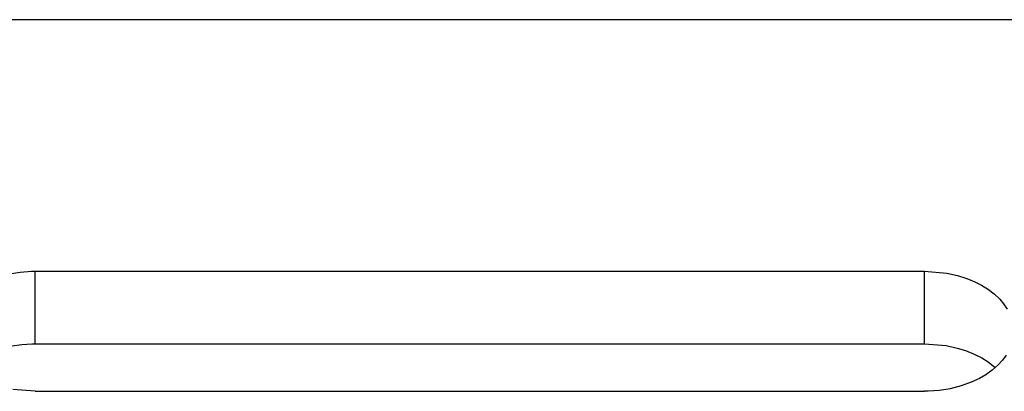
# Model space of a CAD drawing. Extents: x 28 to 247, y 49 to 160.
# Tile 51 of 52: x 175 to 203, y 129 to 140. Entities that reach past the tile are written whole.
import ezdxf

# ---------------------------------------------------------------- set-up
doc = ezdxf.new("R2010")
doc.units = 0
doc.header["$MEASUREMENT"] = 0
doc.layers.add('MAIN', color=7, linetype='CONTINUOUS')

msp = doc.modelspace()

# ---------------------------------------------------------------- linework, layer by layer
at = {"layer": 'MAIN', "color": 0, "linetype": 'Continuous', "ltscale": 5}
msp.add_line((215.38, 139.573), (147.43, 139.573), dxfattribs=at)
at = {"layer": 'MAIN', "color": 0, "linetype": 'Continuous'}
for p, q in [((175.93, 132.511), (200.93, 132.511)), ((175.93, 130.471), (175.93, 132.511)), ((200.93, 130.471), (200.93, 132.511)), ((175.93, 130.471), (200.93, 130.471)), ((175.93, 129.139), (200.93, 129.139))]:
    msp.add_line(p, q, dxfattribs=at)
for points in [[(175.205, 132.438), (175.505, 132.486), (175.823, 132.509), (175.93, 132.511)], [(200.93, 132.511), (201.556, 132.457), (201.859, 132.39), (202.12, 132.307), (202.342, 132.216), (202.528, 132.121), (202.73, 131.994), (202.887, 131.873), (203.045, 131.724), (203.155, 131.593), (203.256, 131.443)], [(173.939, 129.805), (174.294, 130.06), (174.53, 130.182), (174.746, 130.27), (175.004, 130.351), (175.285, 130.414), (175.553, 130.452), (175.835, 130.47), (175.93, 130.471)], [(200.93, 130.471), (201.539, 130.421), (201.846, 130.354), (202.083, 130.281), (202.322, 130.186), (202.54, 130.075), (202.716, 129.965), (202.873, 129.846), (202.921, 129.805)], [(203.223, 130.153), (203.118, 130.01), (203.001, 129.881), (202.829, 129.728), (202.65, 129.602), (202.473, 129.499), (202.244, 129.391), (201.964, 129.29), (201.654, 129.211), (201.355, 129.164), (201.037, 129.141), (200.93, 129.139)], [(175.93, 129.139), (175.304, 129.193)]]:
    msp.add_lwpolyline(points, dxfattribs=at)

doc.saveas('drawing.dxf')
